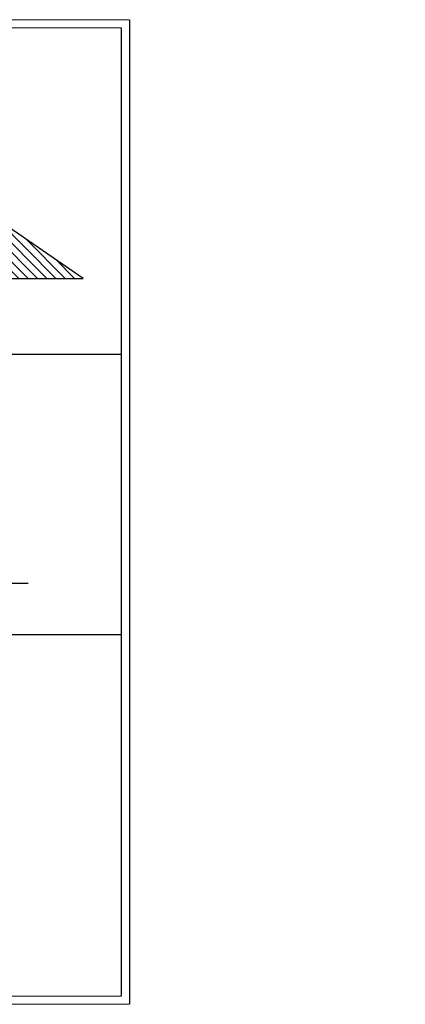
# Model space of a CAD drawing. Header units: millimetres. Extents: x 0 to 39025, y 0 to 11880.
# Tile 64 of 64: x 34367 to 39025, y 0 to 11880. Entities that reach past the tile are written whole.
import ezdxf

# ---------------------------------------------------------------- set-up
doc = ezdxf.new("R2010")
doc.units = ezdxf.units.MM
for name, color, linetype in [('ANOTACIJE', 7, 'Continuous'), ('FORMAT', 7, 'Continuous'), ('ODMIKI varnostni', 252, 'Continuous')]:
    doc.layers.add(name, color=color, linetype=linetype)
pattern_1 = [(45, (38770.715, 2376.619), (-13.4704, 13.4704), []), (45, (38775.206, 2376.619), (-13.4704, 13.4704), []), (45, (38779.696, 2376.619), (-13.4704, 13.4704), []), (45, (38784.186, 2376.619), (-13.4704, 13.4704), [])]
pattern_2 = [(45, (38770.7155, 2376.619), (-2.245064, 2.245064), [])]
pattern_3 = [(90, (38770.7155, 2376.619), (-9.525, -3e-14), []), (90, (38767.5405, 2376.619), (-9.525, -3e-14), [3.175, -3.175]), (90, (38764.3655, 2376.619), (-9.525, -3e-14), [3.175, -3.175])]
pattern_4 = [(3e-322, (38770.7155, 2376.619), (-5e-323, 9.525), []), (3e-322, (38770.7155, 2379.794), (-5e-323, 9.525), [3.175, -3.175]), (3e-322, (38770.7155, 2382.969), (-5e-323, 9.525), [3.175, -3.175])]
pattern_5 = [(45, (38770.7155, 2376.619), (-6.7352, 6.7352), []), (45, (38775.206, 2376.619), (-6.7352, 6.7352), [])]
pattern_6 = [(135, (38770.7155, 2376.619), (-2.245064, -2.245064), [])]

msp = doc.modelspace()

# ---------------------------------------------------------------- hatches: boundary and pattern name
at = {"linetype": 'Continuous', "lineweight": 18}
h = msp.add_hatch(dxfattribs=at)
h.set_pattern_fill('ANSI32', style=0)
h.set_pattern_definition(pattern_5)
edge = h.paths.add_edge_path(flags=0)
edge.add_spline(control_points=[(39004.1, 2405.2), (39004.8, 2407.2), (39006.7, 2411.8), (39000.2, 2418.7), (39003.1, 2425.6), (39005.6, 2431.2), (39006, 2431.9)], knot_values=[0.6944203, 0.6944203, 0.6944203, 0.6944203, 0.740404, 0.7902726, 0.8932, 0.9098723, 0.9098723, 0.9098723, 0.9098723], weights=[1, 1, 1, 1, 1, 1, 1], degree=3, periodic=0)
edge.add_spline(control_points=[(39006, 2431.9), (39005.6, 2431.2), (39003.1, 2425.6), (39000.2, 2418.7), (39006.7, 2411.8), (39004.8, 2407.2), (39004.1, 2405.2)], knot_values=[0.0901277, 0.0901277, 0.0901277, 0.0901277, 0.1068, 0.2097274, 0.259596, 0.3055797, 0.3055797, 0.3055797, 0.3055797], weights=[1, 1, 1, 1, 1, 1, 1], degree=3, periodic=0)
h = msp.add_hatch(dxfattribs=at)
h.set_pattern_fill('INSUL', style=0)
h.set_pattern_definition(pattern_4)
edge = h.paths.add_edge_path(flags=0)
edge.add_spline(control_points=[(39003.5, 2426.3), (39002.2, 2422.9), (39001.3, 2419.3), (39003.2, 2416), (39003.5, 2415.6)], knot_values=[0.1317062, 0.1317062, 0.1317062, 0.1317062, 0.2097274, 0.2223691, 0.2223691, 0.2223691, 0.2223691], weights=[1, 1, 1, 1, 1], degree=3, periodic=0)
edge.add_spline(control_points=[(39003.5, 2415.6), (39003.2, 2416), (39001.3, 2419.3), (39002.2, 2422.9), (39003.5, 2426.3)], knot_values=[0.7776309, 0.7776309, 0.7776309, 0.7776309, 0.7902726, 0.8682938, 0.8682938, 0.8682938, 0.8682938], weights=[1, 1, 1, 1, 1], degree=3, periodic=0)
h = msp.add_hatch(dxfattribs=at)
h.set_pattern_fill('INSUL', style=0)
h.set_pattern_definition(pattern_4)
edge = h.paths.add_edge_path(flags=0)
edge.add_spline(control_points=[(39003.5, 2426.3), (39003.9, 2427.3), (39004.3, 2428.3), (39004.8, 2429.3)], knot_values=[0.8687806, 0.8687806, 0.8687806, 0.8687806, 0.8908284, 0.8908284, 0.8908284, 0.8908284], weights=[1, 1, 1, 1], degree=3, periodic=0)
edge.add_spline(control_points=[(39004.8, 2429.3), (39004.3, 2428.3), (39003.9, 2427.3), (39003.5, 2426.3)], knot_values=[0.1091716, 0.1091716, 0.1091716, 0.1091716, 0.1312194, 0.1312194, 0.1312194, 0.1312194], weights=[1, 1, 1, 1], degree=3, periodic=0)
h = msp.add_hatch(dxfattribs=at)
h.set_pattern_fill('INSUL', style=0)
h.set_pattern_definition(pattern_4)
edge = h.paths.add_edge_path(flags=0)
edge.add_spline(control_points=[(39003.5, 2415.5), (39004, 2414.8), (39004.4, 2414.2), (39004.8, 2413.4)], knot_values=[0.2227457, 0.2227457, 0.2227457, 0.2227457, 0.2417643, 0.2417643, 0.2417643, 0.2417643], weights=[1, 1, 1, 1], degree=3, periodic=0)
edge.add_spline(control_points=[(39004.8, 2413.4), (39004.4, 2414.2), (39004, 2414.8), (39003.5, 2415.5)], knot_values=[0.7582357, 0.7582357, 0.7582357, 0.7582357, 0.7772543, 0.7772543, 0.7772543, 0.7772543], weights=[1, 1, 1, 1], degree=3, periodic=0)
h = msp.add_hatch(dxfattribs=at)
h.set_pattern_fill('ANSI34', style=0)
h.set_pattern_definition(pattern_1)
edge = h.paths.add_edge_path(flags=0)
edge.add_spline(control_points=[(39004.1, 2405.1), (39004.1, 2405.1), (39004.1, 2405.1), (39004.1, 2405.1), (39004.1, 2405.1), (39004.1, 2405.1), (39004.1, 2405.1), (39004.1, 2405.2), (39004.1, 2405.2), (39004.1, 2405.2), (39004.1, 2405.2), (39004.1, 2405.2), (39004.1, 2405.2), (39004.1, 2405.2), (39004.1, 2405.2), (39004.1, 2405.2)], knot_values=[0, 0, 0, 0, 0.0003214, 0.0003214, 0.0003214, 0.0006423, 0.0006423, 0.0006423, 0.000971, 0.000971, 0.000971, 0.001318, 0.001318, 0.001318, 0.0016109, 0.0016109, 0.0016109, 0.0016109], weights=[1, 1, 1, 1, 1, 1, 1, 1, 1, 1, 1, 1, 1, 1, 1, 1], degree=3, periodic=0)
edge.add_spline(control_points=[(39004.1, 2405.2), (39004.3, 2405.8), (39004.5, 2406.4), (39004.7, 2407)], knot_values=[0.6944203, 0.6944203, 0.6944203, 0.6944203, 0.7077587, 0.7077587, 0.7077587, 0.7077587], weights=[1, 1, 1, 1], degree=3, periodic=0)
edge.add_spline(control_points=[(39004.7, 2407), (39004.5, 2406.4), (39004.3, 2405.8), (39004.1, 2405.2)], knot_values=[0.2922413, 0.2922413, 0.2922413, 0.2922413, 0.3055797, 0.3055797, 0.3055797, 0.3055797], weights=[1, 1, 1, 1], degree=3, periodic=0)
edge.add_spline(control_points=[(39004.1, 2405.2), (39004.1, 2405.2), (39004.1, 2405.2), (39004.1, 2405.1), (39004.1, 2405.1), (39004.1, 2405.1), (39004, 2405.1), (39004, 2405.1), (39004, 2405), (39004, 2405), (39004, 2405), (39004, 2405), (39004, 2405), (39004, 2405), (39004, 2405), (39004, 2405)], knot_values=[0, 0, 0, 0, 0.0011742, 0.0011742, 0.0011742, 0.0025674, 0.0025674, 0.0025674, 0.0038884, 0.0038884, 0.0038884, 0.0051787, 0.0051787, 0.0051787, 0.006471, 0.006471, 0.006471, 0.006471], weights=[1, 1, 1, 1, 1, 1, 1, 1, 1, 1, 1, 1, 1, 1, 1, 1], degree=3, periodic=0)
edge.add_spline(control_points=[(39004, 2405), (39004, 2405), (39004.1, 2405.1), (39004.1, 2405.1)], knot_values=[0.6929028, 0.6929028, 0.6929028, 0.6929028, 0.6940418, 0.6940418, 0.6940418, 0.6940418], weights=[1, 1, 1, 1], degree=3, periodic=0)
h = msp.add_hatch(dxfattribs=at)
h.set_pattern_fill('ANSI34', style=0)
h.set_pattern_definition(pattern_1)
edge = h.paths.add_edge_path(flags=0)
edge.add_spline(control_points=[(39004.1, 2405.1), (39004.1, 2405.1), (39004, 2405), (39004, 2405)], knot_values=[0.3059582, 0.3059582, 0.3059582, 0.3059582, 0.3070972, 0.3070972, 0.3070972, 0.3070972], weights=[1, 1, 1, 1], degree=3, periodic=0)
edge.add_line((39004, 2405), (39006.1, 2405))
edge.add_arc((39006.1, 2405.2), 0.2, 270, 360)
edge.add_line((39006.3, 2405.2), (39006.3, 2407))
edge.add_line((39006.3, 2407), (39006.1, 2407))
edge.add_line((39006.1, 2407), (39006.1, 2405.2))
edge.add_arc((39006.1, 2405.2), 0.05, 270, 360, ccw=False)
edge.add_line((39006.1, 2405.1), (39004.1, 2405.1))
h = msp.add_hatch(dxfattribs=at)
h.set_pattern_fill('INSUL', style=0)
h.set_pattern_definition(pattern_4)
edge = h.paths.add_edge_path(flags=0)
edge.add_spline(control_points=[(39004.4, 2406.1), (39004.3, 2405.8), (39004.2, 2405.5), (39004.1, 2405.1)], knot_values=[0.298485, 0.298485, 0.298485, 0.298485, 0.3059582, 0.3059582, 0.3059582, 0.3059582], weights=[1, 1, 1, 1], degree=3, periodic=0)
edge.add_spline(control_points=[(39004.1, 2405.1), (39004.2, 2405.5), (39004.3, 2405.8), (39004.4, 2406.1)], knot_values=[0.6940418, 0.6940418, 0.6940418, 0.6940418, 0.701515, 0.701515, 0.701515, 0.701515], weights=[1, 1, 1, 1], degree=3, periodic=0)
h = msp.add_hatch(dxfattribs=at)
h.set_pattern_fill('INSUL', angle=90, style=0)
h.set_pattern_definition(pattern_3)
edge = h.paths.add_edge_path(flags=0)
edge.add_spline(control_points=[(39004.4, 2406.1), (39004.6, 2406.5), (39004.7, 2406.8), (39004.8, 2407.1)], knot_values=[0.701515, 0.701515, 0.701515, 0.701515, 0.708855, 0.708855, 0.708855, 0.708855], weights=[1, 1, 1, 1], degree=3, periodic=0)
edge.add_spline(control_points=[(39004.8, 2407.1), (39004.7, 2406.8), (39004.6, 2406.5), (39004.4, 2406.1)], knot_values=[0.291145, 0.291145, 0.291145, 0.291145, 0.298485, 0.298485, 0.298485, 0.298485], weights=[1, 1, 1, 1], degree=3, periodic=0)
h = msp.add_hatch(dxfattribs=at)
h.set_pattern_fill('INSUL', angle=90, style=0)
h.set_pattern_definition(pattern_3)
edge = h.paths.add_edge_path(flags=0)
edge.add_line((39006, 2406.1), (39006, 2407.1))
edge.add_line((39006, 2407.1), (39004.8, 2407.1))
edge.add_spline(control_points=[(39004.8, 2407.1), (39004.7, 2406.8), (39004.6, 2406.5), (39004.4, 2406.1)], knot_values=[0.291145, 0.291145, 0.291145, 0.291145, 0.298485, 0.298485, 0.298485, 0.298485], weights=[1, 1, 1, 1], degree=3, periodic=0)
edge.add_line((39004.4, 2406.1), (39006, 2406.1))
h = msp.add_hatch(dxfattribs=at)
h.set_pattern_fill('ANSI31', style=0)
h.set_pattern_definition(pattern_2)
edge = h.paths.add_edge_path(flags=0)
edge.add_spline(control_points=[(39006.1, 2432.2), (39006.1, 2432.2), (39006.1, 2432.2), (39006.1, 2432.2), (39006.1, 2432.2), (39006.1, 2432.2), (39006.1, 2432.2), (39006.1, 2432.1), (39006.1, 2432.1), (39006.1, 2432.1), (39006.1, 2432.1), (39006.1, 2432.1), (39006.1, 2432.1), (39006, 2432), (39006, 2432), (39006, 2431.9)], knot_values=[0, 0, 0, 0, 0.0003779, 0.0003779, 0.0003779, 0.0008458, 0.0008458, 0.0008458, 0.0015945, 0.0015945, 0.0015945, 0.0030629, 0.0030629, 0.0030629, 0.006093, 0.006093, 0.006093, 0.006093], weights=[1, 1, 1, 1, 1, 1, 1, 1, 1, 1, 1, 1, 1, 1, 1, 1], degree=3, periodic=0)
edge.add_spline(control_points=[(39006, 2431.9), (39005.6, 2431.2), (39005.1, 2430.1), (39004.7, 2429), (39004.5, 2428.8)], knot_values=[0.0899001, 0.0899001, 0.0899001, 0.0899001, 0.1068, 0.1130879, 0.1130879, 0.1130879, 0.1130879], weights=[1, 1, 1, 1, 1], degree=3, periodic=0)
edge.add_spline(control_points=[(39004.5, 2428.8), (39004.7, 2429), (39005.1, 2430.1), (39005.6, 2431.2), (39006, 2431.9)], knot_values=[0.8869121, 0.8869121, 0.8869121, 0.8869121, 0.8932, 0.9100999, 0.9100999, 0.9100999, 0.9100999], weights=[1, 1, 1, 1, 1], degree=3, periodic=0)
edge.add_spline(control_points=[(39006, 2431.9), (39006, 2432), (39006, 2432), (39006, 2432), (39006, 2432), (39006, 2432), (39006, 2432), (39006, 2432), (39006, 2432), (39006, 2432), (39006, 2432), (39006, 2432), (39006, 2432), (39006, 2432), (39006, 2432), (39006, 2432)], knot_values=[0, 0, 0, 0, 0.0010509, 0.0010509, 0.0010509, 0.0015568, 0.0015568, 0.0015568, 0.0018129, 0.0018129, 0.0018129, 0.0019722, 0.0019722, 0.0019722, 0.0021006, 0.0021006, 0.0021006, 0.0021006], weights=[1, 1, 1, 1, 1, 1, 1, 1, 1, 1, 1, 1, 1, 1, 1, 1], degree=3, periodic=0)
edge.add_spline(control_points=[(39006, 2432), (39006.1, 2432.1), (39006.1, 2432.1), (39006.1, 2432.2)], knot_values=[0.9107053, 0.9107053, 0.9107053, 0.9107053, 0.9118339, 0.9118339, 0.9118339, 0.9118339], weights=[1, 1, 1, 1], degree=3, periodic=0)
h = msp.add_hatch(dxfattribs=at)
h.set_pattern_fill('ANSI31', style=0)
h.set_pattern_definition(pattern_2)
edge = h.paths.add_edge_path(flags=0)
edge.add_spline(control_points=[(39004.5, 2413.9), (39005, 2413.1), (39006, 2410.8), (39005.1, 2408.1), (39004.5, 2406.4)], knot_values=[0.2379129, 0.2379129, 0.2379129, 0.2379129, 0.259596, 0.296206, 0.296206, 0.296206, 0.296206], weights=[1, 1, 1, 1, 1], degree=3, periodic=0)
edge.add_spline(control_points=[(39004.5, 2406.4), (39005.1, 2408.1), (39006, 2410.8), (39005, 2413.1), (39004.5, 2413.9)], knot_values=[0.703794, 0.703794, 0.703794, 0.703794, 0.740404, 0.7620871, 0.7620871, 0.7620871, 0.7620871], weights=[1, 1, 1, 1, 1], degree=3, periodic=0)
h = msp.add_hatch(dxfattribs=at)
h.set_pattern_fill('INSUL', style=0)
h.set_pattern_definition(pattern_4)
edge = h.paths.add_edge_path(flags=0)
edge.add_spline(control_points=[(39006, 2432), (39005.6, 2431.2), (39005.2, 2430.3), (39004.8, 2429.4), (39004.8, 2429.3)], knot_values=[0.0892947, 0.0892947, 0.0892947, 0.0892947, 0.1068, 0.1091716, 0.1091716, 0.1091716, 0.1091716], weights=[1, 1, 1, 1, 1], degree=3, periodic=0)
edge.add_spline(control_points=[(39004.8, 2429.3), (39004.8, 2429.4), (39005.2, 2430.3), (39005.6, 2431.2), (39006, 2432)], knot_values=[0.8908284, 0.8908284, 0.8908284, 0.8908284, 0.8932, 0.9107053, 0.9107053, 0.9107053, 0.9107053], weights=[1, 1, 1, 1, 1], degree=3, periodic=0)
h = msp.add_hatch(dxfattribs=at)
h.set_pattern_fill('INSUL', style=0)
h.set_pattern_definition(pattern_4)
edge = h.paths.add_edge_path(flags=0)
edge.add_spline(control_points=[(39004.8, 2413.4), (39005.1, 2412.8), (39005.9, 2410.9), (39005.3, 2408.6), (39004.8, 2407.1)], knot_values=[0.2417643, 0.2417643, 0.2417643, 0.2417643, 0.259596, 0.291145, 0.291145, 0.291145, 0.291145], weights=[1, 1, 1, 1, 1], degree=3, periodic=0)
edge.add_spline(control_points=[(39004.8, 2407.1), (39005.3, 2408.6), (39005.9, 2410.9), (39005.1, 2412.8), (39004.8, 2413.4)], knot_values=[0.708855, 0.708855, 0.708855, 0.708855, 0.740404, 0.7582357, 0.7582357, 0.7582357, 0.7582357], weights=[1, 1, 1, 1, 1], degree=3, periodic=0)
h = msp.add_hatch(dxfattribs=at)
h.set_pattern_fill('ANSI31', style=0)
h.set_pattern_definition(pattern_2)
edge = h.paths.add_edge_path(flags=0)
edge.add_spline(control_points=[(39007.3, 2434.3), (39007.4, 2434.3), (39007.4, 2434.3), (39007.4, 2434.4)], knot_values=[0.9290695, 0.9290695, 0.9290695, 0.9290695, 0.9300086, 0.9300086, 0.9300086, 0.9300086], weights=[1, 1, 1, 1], degree=3, periodic=0)
edge.add_spline(control_points=[(39007.4, 2434.4), (39007.4, 2434.4), (39007.4, 2434.4), (39007.4, 2434.4), (39007.4, 2434.4), (39007.4, 2434.4), (39007.4, 2434.4), (39007.4, 2434.4), (39007.4, 2434.4), (39007.4, 2434.4), (39007.4, 2434.4), (39007.4, 2434.4), (39007.4, 2434.4), (39007.4, 2434.4), (39007.4, 2434.4), (39007.4, 2434.4)], knot_values=[0, 0, 0, 0, 0.000113, 0.000113, 0.000113, 0.0003935, 0.0003935, 0.0003935, 0.000671, 0.000671, 0.000671, 0.0010139, 0.0010139, 0.0010139, 0.0014264, 0.0014264, 0.0014264, 0.0014264], weights=[1, 1, 1, 1, 1, 1, 1, 1, 1, 1, 1, 1, 1, 1, 1, 1], degree=3, periodic=0)
edge.add_spline(control_points=[(39007.4, 2434.4), (39008.3, 2435.5), (39010.3, 2437.2), (39016.8, 2433.7), (39021.6, 2438.4), (39024.8, 2438), (39025, 2438)], knot_values=[0.930389, 0.930389, 0.930389, 0.930389, 0.9627167, 1, 1.0787192, 1.0830444, 1.0830444, 1.0830444, 1.0830444], weights=[1, 1, 1, 1, 1, 1, 1], degree=3, periodic=0)
edge.add_spline(control_points=[(39025, 2438), (39025, 2438), (39025, 2438), (39025, 2438), (39025, 2438), (39025, 2438), (39025, 2438), (39025, 2438), (39025, 2438), (39025, 2438), (39025, 2438), (39025, 2438), (39025, 2438), (39025, 2438), (39025, 2438), (39025, 2438)], knot_values=[0, 0, 0, 0, 0.0001913, 0.0001913, 0.0001913, 0.0004647, 0.0004647, 0.0004647, 0.0007338, 0.0007338, 0.0007338, 0.0010011, 0.0010011, 0.0010011, 0.0012685, 0.0012685, 0.0012685, 0.0012685], weights=[1, 1, 1, 1, 1, 1, 1, 1, 1, 1, 1, 1, 1, 1, 1, 1], degree=3, periodic=0)
edge.add_spline(control_points=[(39025, 2438), (39025, 2438), (39025.1, 2438), (39025.1, 2438)], knot_values=[0.0833969, 0.0833969, 0.0833969, 0.0833969, 0.0842791, 0.0842791, 0.0842791, 0.0842791], weights=[1, 1, 1, 1], degree=3, periodic=0)
edge.add_spline(control_points=[(39025.1, 2438), (39025.1, 2438), (39025.1, 2438), (39025.1, 2438), (39025.1, 2438), (39025.1, 2438), (39025.1, 2438), (39025.1, 2438), (39025, 2438), (39025, 2438), (39025, 2438), (39025, 2438), (39025, 2438), (39025, 2438), (39025, 2438), (39025, 2438)], knot_values=[0, 0, 0, 0, 0.0009266, 0.0009266, 0.0009266, 0.0018526, 0.0018526, 0.0018526, 0.0027877, 0.0027877, 0.0027877, 0.0037403, 0.0037403, 0.0037403, 0.0044117, 0.0044117, 0.0044117, 0.0044117], weights=[1, 1, 1, 1, 1, 1, 1, 1, 1, 1, 1, 1, 1, 1, 1, 1], degree=3, periodic=0)
edge.add_spline(control_points=[(39025, 2438), (39024.8, 2438), (39021.6, 2438.4), (39016.8, 2433.7), (39010.3, 2437.2), (39008.3, 2435.5), (39007.4, 2434.4)], knot_values=[0.9169556, 0.9169556, 0.9169556, 0.9169556, 0.9212808, 1, 1.0372833, 1.069611, 1.069611, 1.069611, 1.069611], weights=[1, 1, 1, 1, 1, 1, 1], degree=3, periodic=0)
edge.add_spline(control_points=[(39007.4, 2434.4), (39007.4, 2434.4), (39007.4, 2434.4), (39007.4, 2434.3), (39007.4, 2434.3), (39007.4, 2434.3), (39007.4, 2434.3), (39007.4, 2434.3), (39007.4, 2434.3), (39007.3, 2434.3), (39007.3, 2434.3), (39007.3, 2434.3), (39007.3, 2434.3), (39007.3, 2434.3), (39007.3, 2434.3), (39007.3, 2434.3)], knot_values=[0, 0, 0, 0, 0.00142, 0.00142, 0.00142, 0.0025881, 0.0025881, 0.0025881, 0.0035413, 0.0035413, 0.0035413, 0.0045041, 0.0045041, 0.0045041, 0.004897, 0.004897, 0.004897, 0.004897], weights=[1, 1, 1, 1, 1, 1, 1, 1, 1, 1, 1, 1, 1, 1, 1, 1], degree=3, periodic=0)
h = msp.add_hatch(dxfattribs=at)
h.set_pattern_fill('ANSI32', style=0)
h.set_pattern_definition(pattern_5)
edge = h.paths.add_edge_path(flags=0)
edge.add_spline(control_points=[(39007.4, 2434.4), (39007.5, 2434.5), (39007.6, 2434.6), (39007.7, 2434.8)], knot_values=[0.930389, 0.930389, 0.930389, 0.930389, 0.934052, 0.934052, 0.934052, 0.934052], weights=[1, 1, 1, 1], degree=3, periodic=0)
edge.add_spline(control_points=[(39007.7, 2434.8), (39007.6, 2434.6), (39007.5, 2434.5), (39007.4, 2434.4)], knot_values=[0.065948, 0.065948, 0.065948, 0.065948, 0.069611, 0.069611, 0.069611, 0.069611], weights=[1, 1, 1, 1], degree=3, periodic=0)
h = msp.add_hatch(dxfattribs=at)
h.set_pattern_fill('ANSI31', angle=90, style=0)
h.set_pattern_definition(pattern_6)
edge = h.paths.add_edge_path(flags=0)
edge.add_spline(control_points=[(39007.4, 2434.4), (39007.4, 2434.4), (39007.5, 2434.4), (39007.5, 2434.4)], knot_values=[0.9301509, 0.9301509, 0.9301509, 0.9301509, 0.9308685, 0.9308685, 0.9308685, 0.9308685], weights=[1, 1, 1, 1], degree=3, periodic=0)
edge.add_spline(control_points=[(39007.5, 2434.4), (39007.5, 2434.4), (39007.4, 2434.4), (39007.4, 2434.4)], knot_values=[0, 0, 0, 0, 0.0021762, 0.0021762, 0.0021762, 0.0021762], weights=[1, 1, 1, 1], degree=3, periodic=0)
h = msp.add_hatch(dxfattribs=at)
h.set_pattern_fill('ANSI31', angle=90, style=0)
h.set_pattern_definition(pattern_6)
edge = h.paths.add_edge_path(flags=0)
edge.add_spline(control_points=[(39008.9, 2435.8), (39008.9, 2435.8), (39008.9, 2435.8), (39008.9, 2435.8), (39008.9, 2435.8), (39008.9, 2435.8), (39008.9, 2435.8), (39008.9, 2435.8), (39008.9, 2435.8), (39008.9, 2435.8), (39008.9, 2435.8), (39008.9, 2435.8), (39008.9, 2435.8), (39008.9, 2435.8), (39008.9, 2435.8), (39008.9, 2435.8)], knot_values=[0, 0, 0, 0, 0.0000662, 0.0000662, 0.0000662, 0.0003354, 0.0003354, 0.0003354, 0.0006024, 0.0006024, 0.0006024, 0.0009859, 0.0009859, 0.0009859, 0.0014015, 0.0014015, 0.0014015, 0.0014015], weights=[1, 1, 1, 1, 1, 1, 1, 1, 1, 1, 1, 1, 1, 1, 1, 1], degree=3, periodic=0)
edge.add_spline(control_points=[(39008.9, 2435.8), (39009.2, 2436), (39009.5, 2436.2), (39009.8, 2436.3)], knot_values=[0.947694, 0.947694, 0.947694, 0.947694, 0.9568121, 0.9568121, 0.9568121, 0.9568121], weights=[1, 1, 1, 1], degree=3, periodic=0)
edge.add_spline(control_points=[(39009.8, 2436.3), (39009.5, 2436.2), (39009.2, 2436), (39008.9, 2435.8)], knot_values=[0.0431879, 0.0431879, 0.0431879, 0.0431879, 0.052306, 0.052306, 0.052306, 0.052306], weights=[1, 1, 1, 1], degree=3, periodic=0)
edge.add_spline(control_points=[(39008.9, 2435.8), (39008.9, 2435.8), (39008.9, 2435.8), (39008.9, 2435.8), (39008.8, 2435.8), (39008.8, 2435.8), (39008.8, 2435.8), (39008.8, 2435.8), (39008.8, 2435.8), (39008.8, 2435.8), (39008.8, 2435.8), (39008.8, 2435.8), (39008.8, 2435.8), (39008.8, 2435.8), (39008.8, 2435.8), (39008.8, 2435.8)], knot_values=[0, 0, 0, 0, 0.001169, 0.001169, 0.001169, 0.0022568, 0.0022568, 0.0022568, 0.00301, 0.00301, 0.00301, 0.00377, 0.00377, 0.00377, 0.0039595, 0.0039595, 0.0039595, 0.0039595], weights=[1, 1, 1, 1, 1, 1, 1, 1, 1, 1, 1, 1, 1, 1, 1, 1], degree=3, periodic=0)
edge.add_spline(control_points=[(39008.8, 2435.8), (39008.8, 2435.8), (39008.8, 2435.8), (39008.9, 2435.8)], knot_values=[0.9464408, 0.9464408, 0.9464408, 0.9464408, 0.94726, 0.94726, 0.94726, 0.94726], weights=[1, 1, 1, 1], degree=3, periodic=0)
h = msp.add_hatch(dxfattribs=at)
h.set_pattern_fill('ANSI31', angle=90, style=0)
h.set_pattern_definition(pattern_6)
edge = h.paths.add_edge_path(flags=0)
edge.add_spline(control_points=[(39019.9, 2436.7), (39019.8, 2436.7), (39019.8, 2436.7), (39019.8, 2436.7)], knot_values=[0.9605365, 0.9605365, 0.9605365, 0.9605365, 0.9611601, 0.9611601, 0.9611601, 0.9611601], weights=[1, 1, 1, 1], degree=3, periodic=0)
edge.add_line((39019.8, 2436.7), (39019.8, 2434.5))
edge.add_arc((39019.7, 2434.5), 0.04, 270, 360, ccw=False)
edge.add_line((39019.7, 2434.4), (39018.3, 2434.4))
edge.add_line((39018.3, 2434.4), (39018.3, 2434.4))
edge.add_line((39018.3, 2434.4), (39019.7, 2434.4))
edge.add_arc((39019.7, 2434.5), 0.115, 270, 360)
edge.add_line((39019.9, 2434.5), (39019.9, 2436.7))
h = msp.add_hatch(dxfattribs=at)
h.set_pattern_fill('ANSI31', angle=90, style=0)
h.set_pattern_definition(pattern_6)
edge = h.paths.add_edge_path(flags=0)
edge.add_spline(control_points=[(39019.9, 2436.7), (39019.9, 2436.7), (39019.9, 2436.7), (39019.9, 2436.7), (39019.9, 2436.7), (39019.9, 2436.7), (39019.9, 2436.7), (39019.9, 2436.7), (39019.9, 2436.7), (39019.9, 2436.7), (39019.9, 2436.7), (39019.9, 2436.7), (39019.9, 2436.7), (39019.9, 2436.7), (39019.9, 2436.7), (39019.9, 2436.8)], knot_values=[0, 0, 0, 0, 0.0001014, 0.0001014, 0.0001014, 0.0003791, 0.0003791, 0.0003791, 0.0006855, 0.0006855, 0.0006855, 0.0010084, 0.0010084, 0.0010084, 0.0013304, 0.0013304, 0.0013304, 0.0013304], weights=[1, 1, 1, 1, 1, 1, 1, 1, 1, 1, 1, 1, 1, 1, 1, 1], degree=3, periodic=0)
edge.add_spline(control_points=[(39019.9, 2436.8), (39020.2, 2436.9), (39020.5, 2437), (39020.8, 2437.1)], knot_values=[0.0397964, 0.0397964, 0.0397964, 0.0397964, 0.0472004, 0.0472004, 0.0472004, 0.0472004], weights=[1, 1, 1, 1], degree=3, periodic=0)
edge.add_spline(control_points=[(39020.8, 2437.1), (39020.5, 2437), (39020.2, 2436.9), (39019.9, 2436.8)], knot_values=[0.9527996, 0.9527996, 0.9527996, 0.9527996, 0.9602036, 0.9602036, 0.9602036, 0.9602036], weights=[1, 1, 1, 1], degree=3, periodic=0)
edge.add_spline(control_points=[(39019.9, 2436.8), (39019.9, 2436.7), (39019.9, 2436.7), (39019.9, 2436.7), (39019.8, 2436.7), (39019.8, 2436.7), (39019.8, 2436.7), (39019.8, 2436.7), (39019.8, 2436.7), (39019.8, 2436.7), (39019.8, 2436.7), (39019.8, 2436.7), (39019.8, 2436.7), (39019.8, 2436.7), (39019.8, 2436.7), (39019.8, 2436.7)], knot_values=[0, 0, 0, 0, 0.0009123, 0.0009123, 0.0009123, 0.0018272, 0.0018272, 0.0018272, 0.0026951, 0.0026951, 0.0026951, 0.0034819, 0.0034819, 0.0034819, 0.0037695, 0.0037695, 0.0037695, 0.0037695], weights=[1, 1, 1, 1, 1, 1, 1, 1, 1, 1, 1, 1, 1, 1, 1, 1], degree=3, periodic=0)
edge.add_spline(control_points=[(39019.8, 2436.7), (39019.8, 2436.7), (39019.8, 2436.7), (39019.9, 2436.7)], knot_values=[0.0388399, 0.0388399, 0.0388399, 0.0388399, 0.0394635, 0.0394635, 0.0394635, 0.0394635], weights=[1, 1, 1, 1], degree=3, periodic=0)
at = {"layer": 'ODMIKI varnostni'}
h = msp.add_hatch(dxfattribs=at)
h.set_pattern_fill('ANSI31', color=256, scale=25, angle=90)
h.set_pattern_definition([(135, (17442.16, 640.926), (-56.1266, -56.1266), [])])
h.paths.add_polyline_path([(27808.5, 10470.4), (25308.4, 8759.1), (27808.5, 8759.1)])
h.paths.add_polyline_path([(32635, 10470.4), (32635.1, 8759.1), (35135.1, 8759.1)])

# ---------------------------------------------------------------- linework, layer by layer
at = {"layer": 'ANOTACIJE', "color": 0}
msp.add_line((34468.2, 5078.3), (33805.4, 5078.3), dxfattribs=at)
at = {"layer": 'FORMAT', "color": 7, "linetype": 'Continuous', "lineweight": 18, "ltscale": 27}
for p, q in [((0, 11880), (35692.8, 11880)), ((500, 11780), (35592.8, 11780)), ((0, 0), (35692.8, 0)), ((500, 100), (35592.8, 100))]:
    msp.add_line(p, q, dxfattribs=at)
at = {"layer": 'FORMAT', "ltscale": 27}
for p, q in [((35592.8, 11780), (35592.8, 100)), ((35692.8, 11880), (35692.8, 0)), ((27184, 7844.6), (35592.8, 7844.6)), ((27184, 4460.5), (35592.8, 4460.5))]:
    msp.add_line(p, q, dxfattribs=at)
at = {"layer": 'ODMIKI varnostni'}
for p, q in [((35135.1, 8759.1), (32635, 10470.4)), ((32635.1, 8759.1), (35135.1, 8759.1))]:
    msp.add_line(p, q, dxfattribs=at)

doc.saveas('drawing.dxf')
